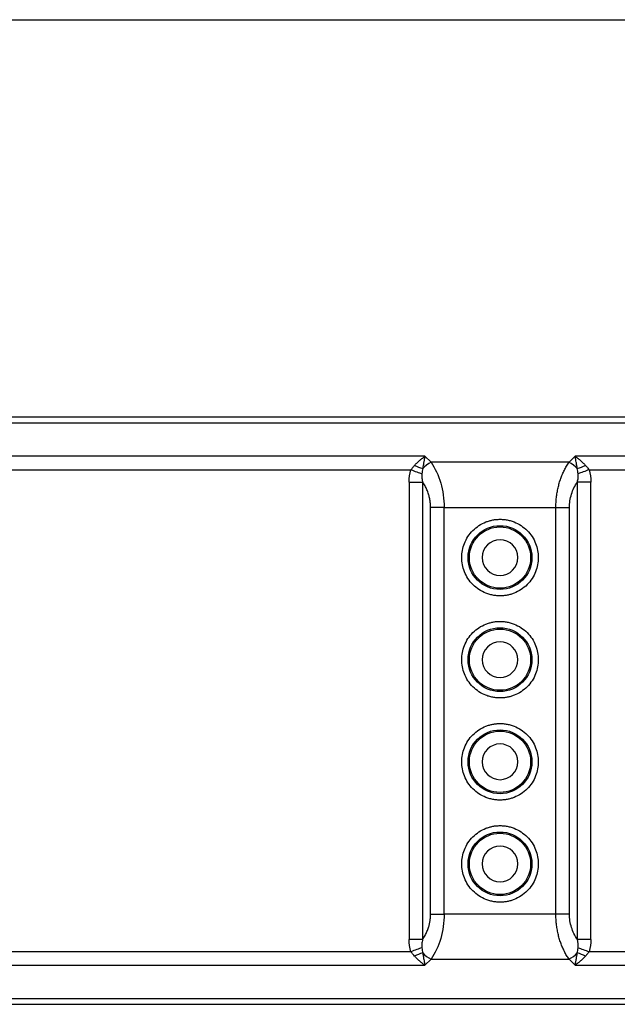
# Model space of a CAD drawing. Header units: millimetres. Extents: x 0 to 559, y 0 to 432.
# Tile 10 of 26: x 94 to 140, y 355 to 432. Entities that reach past the tile are written whole.
import ezdxf

# ---------------------------------------------------------------- set-up
doc = ezdxf.new("R2010")
doc.units = ezdxf.units.MM

msp = doc.modelspace()

# ---------------------------------------------------------------- linework, layer by layer
at = {"color": 7, "linetype": 'Continuous'}
msp.add_line((0, 431.8), (558.8, 431.8), dxfattribs=at)
for p, q in [((171.367, 400.657), (61.849, 400.657)), ((61.849, 400.218), (171.367, 400.218)), ((125.37, 397.597), (61.849, 397.597)), ((125.845, 397.122), (125.37, 397.597)), ((137.128, 397.597), (136.653, 397.122)), ((171.367, 397.597), (137.128, 397.597)), ((61.847, 396.536), (124.275, 396.536)), ((136.653, 397.122), (125.845, 397.122)), ((138.222, 396.536), (171.367, 396.536)), ((124.128, 395.577), (124.128, 359.738)), ((124.128, 395.577), (125.188, 395.577)), ((125.188, 395.577), (125.188, 359.738)), ((137.31, 359.738), (137.31, 395.577)), ((138.37, 395.577), (137.31, 395.577)), ((138.37, 359.738), (138.37, 395.577)), ((125.81, 361.728), (125.81, 393.586)), ((126.87, 393.586), (125.81, 393.586)), ((126.87, 361.728), (126.87, 393.586)), ((126.87, 393.586), (135.628, 393.586)), ((135.628, 361.728), (135.628, 393.586)), ((135.628, 393.586), (136.688, 393.586)), ((136.688, 361.728), (136.688, 393.586)), ((125.81, 361.728), (126.87, 361.728)), ((135.628, 361.728), (126.87, 361.728)), ((136.688, 361.728), (135.628, 361.728)), ((125.188, 359.738), (124.128, 359.738)), ((138.37, 359.738), (137.31, 359.738)), ((124.275, 358.779), (61.847, 358.779)), ((171.367, 358.779), (138.222, 358.779)), ((125.37, 357.718), (125.845, 358.193)), ((125.845, 358.193), (136.653, 358.193)), ((136.653, 358.193), (137.128, 357.718)), ((61.849, 357.718), (125.37, 357.718)), ((137.128, 357.718), (171.367, 357.718)), ((171.367, 355.097), (61.849, 355.097)), ((61.849, 354.657), (171.367, 354.657))]:
    msp.add_line(p, q)
at = {"flags": 128}
for points in [[(124.275, 396.536), (124.39, 396.495), (124.503, 396.454), (124.615, 396.413), (124.725, 396.374), (124.831, 396.335), (124.934, 396.298), (125.033, 396.262), (125.127, 396.228)], [(138.222, 396.536), (138.108, 396.495), (137.995, 396.454), (137.883, 396.413), (137.773, 396.374), (137.666, 396.335), (137.563, 396.298), (137.465, 396.262), (137.371, 396.228)], [(125.127, 359.087), (125.033, 359.053), (124.934, 359.017), (124.831, 358.98), (124.725, 358.941), (124.615, 358.902), (124.503, 358.861), (124.39, 358.82), (124.275, 358.779)], [(137.371, 359.087), (137.465, 359.053), (137.563, 359.017), (137.666, 358.98), (137.773, 358.941), (137.883, 358.902), (137.995, 358.861), (138.108, 358.82), (138.222, 358.779)]]:
    msp.add_lwpolyline(points, dxfattribs=at)
for centre, radius in [((131.249, 389.657), 2.5), ((131.249, 389.657), 2.4), ((131.249, 381.657), 2.5), ((131.249, 381.657), 2.4), ((131.249, 373.657), 2.5), ((131.249, 373.657), 2.4), ((131.249, 365.657), 2.5), ((131.249, 365.657), 2.4)]:
    msp.add_circle(centre, radius)
for centre, radius, start, end in [((126.945, 402.418), 6.04, 246.61785, 253.17447), ((126.945, 394.976), 2.411, 117.13114, 136.47535), ((135.553, 394.976), 2.411, 43.52465, 62.86886), ((135.553, 402.418), 6.04, 286.82553, 293.38215), ((126.945, 352.897), 6.04, 106.82553, 113.38215), ((126.945, 360.339), 2.411, 223.52465, 242.86886), ((135.553, 360.339), 2.411, 297.13114, 316.47535), ((135.553, 352.897), 6.04, 66.61785, 73.17447)]:
    msp.add_arc(centre, radius, start, end)
for points, knots in [([(124.548, 396.874), (124.576, 396.905), (124.636, 396.97), (124.731, 397.067), (124.833, 397.166), (124.963, 397.283), (125.143, 397.434), (125.286, 397.537), (125.37, 397.597)], [0, 0, 0, 0, 0.110297, 0.228748, 0.355386, 0.490235, 0.701755, 1, 1, 1, 1]), ([(125.37, 397.597), (125.361, 397.552), (125.343, 397.469), (125.318, 397.346), (125.298, 397.238), (125.27, 397.087), (125.236, 396.893), (125.209, 396.718), (125.196, 396.637)], [0, 0, 0, 0, 0.1600303, 0.2983627, 0.4149969, 0.5099343, 0.7713146, 1, 1, 1, 1]), ([(137.301, 396.637), (137.295, 396.676), (137.283, 396.758), (137.263, 396.882), (137.241, 397.011), (137.214, 397.166), (137.176, 397.369), (137.145, 397.513), (137.128, 397.597)], [0, 0, 0, 0, 0.110295, 0.228746, 0.355384, 0.490235, 0.701731, 1, 1, 1, 1]), ([(137.128, 397.597), (137.173, 397.565), (137.257, 397.506), (137.373, 397.417), (137.471, 397.337), (137.602, 397.224), (137.762, 397.076), (137.89, 396.938), (137.95, 396.874)], [0, 0, 0, 0, 0.160013, 0.298339, 0.414979, 0.509934, 0.771312, 1, 1, 1, 1]), ([(124.275, 396.536), (124.297, 396.565), (124.34, 396.623), (124.407, 396.709), (124.476, 396.793), (124.524, 396.847), (124.548, 396.874)], [0, 0, 0, 0, 0.247612, 0.496723, 0.747473, 1, 1, 1, 1]), ([(125.845, 397.122), (126.169, 396.659), (126.429, 396.104), (126.779, 394.895), (126.87, 394.241), (126.87, 393.586)], [0, 0, 0, 0, 0.5, 0.5, 1, 1, 1, 1]), ([(135.628, 393.586), (135.628, 393.651), (135.629, 393.781), (135.637, 393.975), (135.651, 394.169), (135.669, 394.363), (135.693, 394.556), (135.723, 394.748), (135.757, 394.939), (135.797, 395.129), (135.843, 395.316), (135.909, 395.558), (136.003, 395.851), (136.135, 396.188), (136.287, 396.516), (136.459, 396.832), (136.587, 397.024), (136.653, 397.122)], [0, 0, 0, 0, 0.047388, 0.094937, 0.142683, 0.190659, 0.238901, 0.287442, 0.336316, 0.385554, 0.435189, 0.485251, 0.581642, 0.681144, 0.783933, 0.89017, 1, 1, 1, 1]), ([(137.95, 396.874), (137.982, 396.838), (138.046, 396.766), (138.136, 396.652), (138.194, 396.575), (138.222, 396.536)], [0, 0, 0, 0, 0.336303, 0.669526, 1, 1, 1, 1]), ([(125.127, 396.228), (125.124, 396.196), (125.117, 396.13), (125.118, 396.028), (125.126, 395.922), (125.141, 395.811), (125.162, 395.695), (125.179, 395.617), (125.188, 395.577)], [0, 0, 0, 0, 0.146039, 0.300029, 0.462342, 0.633141, 0.812413, 1, 1, 1, 1]), ([(137.31, 395.577), (137.323, 395.636), (137.348, 395.751), (137.373, 395.919), (137.384, 396.078), (137.375, 396.179), (137.371, 396.228)], [0, 0, 0, 0, 0.278316, 0.537717, 0.778038, 1, 1, 1, 1]), ([(125.81, 393.586), (125.809, 393.637), (125.808, 393.738), (125.798, 393.889), (125.781, 394.04), (125.759, 394.189), (125.729, 394.337), (125.694, 394.484), (125.632, 394.696), (125.532, 394.967), (125.377, 395.287), (125.252, 395.479), (125.188, 395.577)], [0, 0, 0, 0, 0.068082, 0.135981, 0.203946, 0.272231, 0.34108, 0.410736, 0.481432, 0.648909, 0.820933, 1, 1, 1, 1]), ([(136.688, 393.586), (136.688, 393.939), (136.742, 394.292), (136.952, 394.966), (137.109, 395.287), (137.31, 395.577)], [0, 0, 0, 0, 0.5, 0.5, 1, 1, 1, 1]), ([(131.249, 386.657), (131.195, 386.658), (131.087, 386.66), (130.925, 386.673), (130.766, 386.695), (130.608, 386.725), (130.451, 386.764), (130.297, 386.811), (130.004, 386.918), (129.59, 387.131), (129.113, 387.522), (128.723, 387.998), (128.448, 388.532), (128.284, 389.092), (128.232, 389.657), (128.284, 390.223), (128.448, 390.783), (128.723, 391.317), (129.113, 391.793), (129.59, 392.183), (130.04, 392.415), (130.411, 392.543), (130.686, 392.609), (130.966, 392.65), (131.154, 392.655), (131.249, 392.657)], [0, 0, 0, 0, 0.01728, 0.034438, 0.051522, 0.068583, 0.085671, 0.102837, 0.120131, 0.185082, 0.250089, 0.315039, 0.380046, 0.440002, 0.500014, 0.55997, 0.619983, 0.684933, 0.74994, 0.81489, 0.879897, 0.910048, 0.939935, 0.969829, 1, 1, 1, 1]), ([(131.249, 392.657), (131.303, 392.657), (131.411, 392.655), (131.572, 392.642), (131.732, 392.62), (131.89, 392.59), (132.046, 392.551), (132.201, 392.504), (132.494, 392.397), (132.908, 392.183), (133.384, 391.793), (133.775, 391.317), (134.05, 390.783), (134.214, 390.223), (134.266, 389.658), (134.214, 389.092), (134.05, 388.532), (133.775, 387.998), (133.385, 387.522), (132.908, 387.131), (132.458, 386.9), (132.087, 386.772), (131.812, 386.706), (131.532, 386.665), (131.344, 386.66), (131.249, 386.657)], [0, 0, 0, 0, 0.01728, 0.034438, 0.051522, 0.068583, 0.085671, 0.102837, 0.120131, 0.185082, 0.250089, 0.315039, 0.380046, 0.440002, 0.500014, 0.55997, 0.619983, 0.684933, 0.74994, 0.81489, 0.879897, 0.910048, 0.939935, 0.969829, 1, 1, 1, 1]), ([(131.249, 391.057), (130.476, 391.057), (129.849, 390.43), (129.849, 388.885), (130.476, 388.257), (131.249, 388.257)], [0, 0, 0, 0, 0.5, 0.5, 1, 1, 1, 1]), ([(131.249, 388.257), (132.022, 388.257), (132.649, 388.885), (132.649, 390.43), (132.022, 391.057), (131.249, 391.057)], [0, 0, 0, 0, 0.5, 0.5, 1, 1, 1, 1]), ([(131.249, 378.657), (131.195, 378.658), (131.087, 378.66), (130.925, 378.673), (130.766, 378.695), (130.608, 378.725), (130.451, 378.764), (130.297, 378.811), (130.004, 378.918), (129.59, 379.131), (129.113, 379.522), (128.723, 379.998), (128.448, 380.532), (128.284, 381.092), (128.232, 381.657), (128.284, 382.223), (128.448, 382.783), (128.723, 383.317), (129.113, 383.793), (129.59, 384.183), (130.04, 384.415), (130.411, 384.543), (130.686, 384.609), (130.966, 384.65), (131.154, 384.655), (131.249, 384.657)], [0, 0, 0, 0, 0.01728, 0.034438, 0.051522, 0.068583, 0.085671, 0.102837, 0.120131, 0.185082, 0.250089, 0.315039, 0.380046, 0.440002, 0.500014, 0.55997, 0.619983, 0.684933, 0.74994, 0.81489, 0.879897, 0.910048, 0.939935, 0.969829, 1, 1, 1, 1]), ([(131.249, 384.657), (131.303, 384.657), (131.411, 384.655), (131.572, 384.642), (131.732, 384.62), (131.89, 384.59), (132.046, 384.551), (132.201, 384.504), (132.494, 384.397), (132.908, 384.183), (133.384, 383.793), (133.775, 383.317), (134.05, 382.783), (134.214, 382.223), (134.266, 381.658), (134.214, 381.092), (134.05, 380.532), (133.775, 379.998), (133.385, 379.522), (132.908, 379.131), (132.458, 378.9), (132.087, 378.772), (131.812, 378.706), (131.532, 378.665), (131.344, 378.66), (131.249, 378.657)], [0, 0, 0, 0, 0.01728, 0.034438, 0.051522, 0.068583, 0.085671, 0.102837, 0.120131, 0.185082, 0.250089, 0.315039, 0.380046, 0.440002, 0.500014, 0.55997, 0.619983, 0.684933, 0.74994, 0.81489, 0.879897, 0.910048, 0.939935, 0.969829, 1, 1, 1, 1]), ([(131.249, 383.057), (130.476, 383.057), (129.849, 382.43), (129.849, 380.885), (130.476, 380.257), (131.249, 380.257)], [0, 0, 0, 0, 0.5, 0.5, 1, 1, 1, 1]), ([(131.249, 380.257), (132.022, 380.257), (132.649, 380.885), (132.649, 382.43), (132.022, 383.057), (131.249, 383.057)], [0, 0, 0, 0, 0.5, 0.5, 1, 1, 1, 1]), ([(131.249, 370.657), (131.195, 370.658), (131.087, 370.66), (130.925, 370.673), (130.766, 370.695), (130.608, 370.725), (130.451, 370.764), (130.297, 370.811), (130.004, 370.918), (129.59, 371.131), (129.113, 371.522), (128.723, 371.998), (128.448, 372.532), (128.284, 373.092), (128.232, 373.657), (128.284, 374.223), (128.448, 374.783), (128.723, 375.317), (129.113, 375.793), (129.59, 376.183), (130.04, 376.415), (130.411, 376.543), (130.686, 376.609), (130.966, 376.65), (131.154, 376.655), (131.249, 376.657)], [0, 0, 0, 0, 0.01728, 0.034438, 0.051522, 0.068583, 0.085671, 0.102837, 0.120131, 0.185082, 0.250089, 0.315039, 0.380046, 0.440002, 0.500014, 0.55997, 0.619983, 0.684933, 0.74994, 0.81489, 0.879897, 0.910048, 0.939935, 0.969829, 1, 1, 1, 1]), ([(131.249, 376.657), (131.303, 376.657), (131.411, 376.655), (131.572, 376.642), (131.732, 376.62), (131.89, 376.59), (132.046, 376.551), (132.201, 376.504), (132.494, 376.397), (132.908, 376.183), (133.384, 375.793), (133.775, 375.317), (134.05, 374.783), (134.214, 374.223), (134.266, 373.658), (134.214, 373.092), (134.05, 372.532), (133.775, 371.998), (133.385, 371.522), (132.908, 371.131), (132.458, 370.9), (132.087, 370.772), (131.812, 370.706), (131.532, 370.665), (131.344, 370.66), (131.249, 370.657)], [0, 0, 0, 0, 0.01728, 0.034438, 0.051522, 0.068583, 0.085671, 0.102837, 0.120131, 0.185082, 0.250089, 0.315039, 0.380046, 0.440002, 0.500014, 0.55997, 0.619983, 0.684933, 0.74994, 0.81489, 0.879897, 0.910048, 0.939935, 0.969829, 1, 1, 1, 1]), ([(131.249, 375.057), (130.476, 375.057), (129.849, 374.43), (129.849, 372.885), (130.476, 372.257), (131.249, 372.257)], [0, 0, 0, 0, 0.5, 0.5, 1, 1, 1, 1]), ([(131.249, 372.257), (132.022, 372.257), (132.649, 372.885), (132.649, 374.43), (132.022, 375.057), (131.249, 375.057)], [0, 0, 0, 0, 0.5, 0.5, 1, 1, 1, 1]), ([(131.249, 362.657), (131.195, 362.658), (131.087, 362.66), (130.925, 362.673), (130.766, 362.695), (130.608, 362.725), (130.451, 362.764), (130.297, 362.811), (130.004, 362.918), (129.59, 363.131), (129.113, 363.522), (128.723, 363.998), (128.448, 364.532), (128.284, 365.092), (128.232, 365.657), (128.284, 366.223), (128.448, 366.783), (128.723, 367.317), (129.113, 367.793), (129.59, 368.183), (130.04, 368.415), (130.411, 368.543), (130.686, 368.609), (130.966, 368.65), (131.154, 368.655), (131.249, 368.657)], [0, 0, 0, 0, 0.01728, 0.034438, 0.051522, 0.068583, 0.085671, 0.102837, 0.120131, 0.185082, 0.250089, 0.315039, 0.380046, 0.440002, 0.500014, 0.55997, 0.619983, 0.684933, 0.74994, 0.81489, 0.879897, 0.910048, 0.939935, 0.969829, 1, 1, 1, 1]), ([(131.249, 368.657), (131.303, 368.657), (131.411, 368.655), (131.572, 368.642), (131.732, 368.62), (131.89, 368.59), (132.046, 368.551), (132.201, 368.504), (132.494, 368.397), (132.908, 368.183), (133.384, 367.793), (133.775, 367.317), (134.05, 366.783), (134.214, 366.223), (134.266, 365.658), (134.214, 365.092), (134.05, 364.532), (133.775, 363.998), (133.385, 363.522), (132.908, 363.131), (132.458, 362.9), (132.087, 362.772), (131.812, 362.706), (131.532, 362.665), (131.344, 362.66), (131.249, 362.657)], [0, 0, 0, 0, 0.01728, 0.034438, 0.051522, 0.068583, 0.085671, 0.102837, 0.120131, 0.185082, 0.250089, 0.315039, 0.380046, 0.440002, 0.500014, 0.55997, 0.619983, 0.684933, 0.74994, 0.81489, 0.879897, 0.910048, 0.939935, 0.969829, 1, 1, 1, 1]), ([(131.249, 367.057), (130.476, 367.057), (129.849, 366.43), (129.849, 364.885), (130.476, 364.257), (131.249, 364.257)], [0, 0, 0, 0, 0.5, 0.5, 1, 1, 1, 1]), ([(131.249, 364.257), (132.022, 364.257), (132.649, 364.885), (132.649, 366.43), (132.022, 367.057), (131.249, 367.057)], [0, 0, 0, 0, 0.5, 0.5, 1, 1, 1, 1]), ([(125.188, 359.738), (125.221, 359.787), (125.286, 359.883), (125.375, 360.036), (125.456, 360.192), (125.529, 360.352), (125.595, 360.516), (125.661, 360.711), (125.723, 360.939), (125.773, 361.199), (125.804, 361.463), (125.808, 361.64), (125.81, 361.728)], [0, 0, 0, 0, 0.090509, 0.178999, 0.265757, 0.351087, 0.435307, 0.51875, 0.641644, 0.761945, 0.88095, 1, 1, 1, 1]), ([(126.87, 361.728), (126.87, 361.074), (126.779, 360.42), (126.429, 359.21), (126.169, 358.656), (125.845, 358.193)], [0, 0, 0, 0, 0.5, 0.5, 1, 1, 1, 1]), ([(136.653, 358.193), (136.62, 358.242), (136.554, 358.338), (136.46, 358.49), (136.371, 358.645), (136.288, 358.804), (136.209, 358.967), (136.136, 359.132), (136.068, 359.299), (136.004, 359.469), (135.946, 359.641), (135.874, 359.877), (135.795, 360.183), (135.72, 360.564), (135.667, 360.95), (135.634, 361.339), (135.63, 361.599), (135.628, 361.728)], [0, 0, 0, 0, 0.055383, 0.109851, 0.163421, 0.21611, 0.267938, 0.318924, 0.369088, 0.418452, 0.467039, 0.514871, 0.614541, 0.712627, 0.809385, 0.905084, 1, 1, 1, 1]), ([(137.31, 359.738), (137.109, 360.028), (136.952, 360.349), (136.742, 361.023), (136.688, 361.375), (136.688, 361.728)], [0, 0, 0, 0, 0.5, 0.5, 1, 1, 1, 1]), ([(125.188, 359.738), (125.175, 359.678), (125.15, 359.564), (125.125, 359.396), (125.114, 359.237), (125.123, 359.136), (125.127, 359.087)], [0, 0, 0, 0, 0.278316, 0.537717, 0.778038, 1, 1, 1, 1]), ([(137.371, 359.087), (137.374, 359.119), (137.381, 359.185), (137.38, 359.287), (137.372, 359.393), (137.357, 359.504), (137.336, 359.62), (137.319, 359.698), (137.31, 359.738)], [0, 0, 0, 0, 0.146039, 0.300029, 0.462342, 0.633141, 0.812413, 1, 1, 1, 1]), ([(124.548, 358.441), (124.516, 358.477), (124.452, 358.549), (124.361, 358.662), (124.304, 358.74), (124.275, 358.779)], [0, 0, 0, 0, 0.336303, 0.669526, 1, 1, 1, 1]), ([(138.222, 358.779), (138.201, 358.75), (138.158, 358.691), (138.091, 358.606), (138.022, 358.522), (137.974, 358.468), (137.95, 358.441)], [0, 0, 0, 0, 0.2476121, 0.4967229, 0.7474729, 1, 1, 1, 1]), ([(125.37, 357.718), (125.325, 357.75), (125.241, 357.808), (125.125, 357.898), (125.027, 357.978), (124.896, 358.091), (124.736, 358.239), (124.608, 358.377), (124.548, 358.441)], [0, 0, 0, 0, 0.160013, 0.298339, 0.414979, 0.509934, 0.771312, 1, 1, 1, 1]), ([(125.196, 358.678), (125.202, 358.639), (125.215, 358.557), (125.235, 358.433), (125.257, 358.304), (125.284, 358.149), (125.322, 357.946), (125.352, 357.802), (125.37, 357.718)], [0, 0, 0, 0, 0.110295, 0.228746, 0.355384, 0.490235, 0.701731, 1, 1, 1, 1]), ([(137.128, 357.718), (137.137, 357.763), (137.155, 357.846), (137.18, 357.969), (137.2, 358.077), (137.228, 358.227), (137.262, 358.422), (137.289, 358.597), (137.301, 358.678)], [0, 0, 0, 0, 0.16003, 0.298363, 0.414997, 0.509934, 0.771315, 1, 1, 1, 1]), ([(137.95, 358.441), (137.921, 358.41), (137.862, 358.345), (137.767, 358.248), (137.664, 358.149), (137.535, 358.031), (137.355, 357.881), (137.211, 357.778), (137.128, 357.718)], [0, 0, 0, 0, 0.1102971, 0.2287483, 0.3553855, 0.4902348, 0.7017549, 1, 1, 1, 1])]:
    msp.add_open_spline(points, degree=3, knots=knots)
for points in [[(124.128, 395.577), (124.128, 395.896), (124.161, 396.22), (124.275, 396.536)], [(125.196, 396.637), (125.169, 396.5), (125.145, 396.362), (125.127, 396.228)], [(137.371, 396.228), (137.352, 396.362), (137.329, 396.5), (137.301, 396.637)], [(138.222, 396.536), (138.336, 396.222), (138.37, 395.898), (138.37, 395.577)], [(124.275, 358.779), (124.162, 359.093), (124.128, 359.417), (124.128, 359.738)], [(138.37, 359.738), (138.37, 359.419), (138.337, 359.094), (138.222, 358.779)], [(125.127, 359.087), (125.145, 358.953), (125.169, 358.815), (125.196, 358.678)], [(137.301, 358.678), (137.329, 358.815), (137.352, 358.953), (137.371, 359.087)]]:
    msp.add_open_spline(points, degree=3)

doc.saveas('drawing.dxf')
